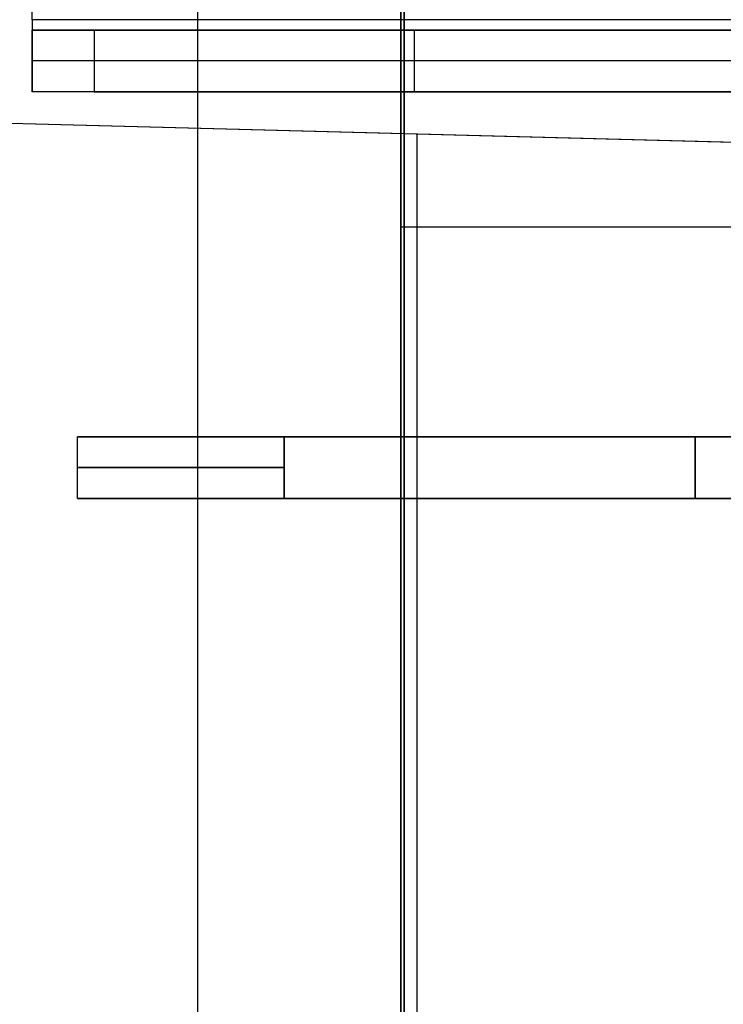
# Model space of a CAD drawing. Extents: x -9 to 8, y 1 to 147.
# Tile 80 of 181: x -6.21 to -2.8, y 75.99 to 80.76. Entities that reach past the tile are written whole.
import ezdxf

# ---------------------------------------------------------------- set-up
doc = ezdxf.new("R2010")
doc.units = 0
doc.layers.add('DEFAULT', color=7, linetype='CONTINUOUS')

msp = doc.modelspace()

# ---------------------------------------------------------------- linework, layer by layer
at = {"layer": 'DEFAULT', "color": 254}
for p, q in [((-5.3443, 110.295, -98.2775), (-5.3443, 69.6596, -98.2775)), ((-4.3443, 110.2689, -98.3037), (-4.3443, 69.6858, -98.3037)), ((-4.3443, 72.1866, -100.8046), (-4.3443, 107.768, -100.8046)), ((-6.145, 80.7576, -18.4001), (-6.145, 81.7576, -18.4001)), ((-6.145, 80.7576, -18.1001), (-6.145, 81.7576, -18.1001)), ((5.455, 80.7576, -18.4001), (-6.145, 80.7576, -18.4001)), ((-6.145, 80.7576, -18.4001), (-6.145, 80.7076, -18.4501)), ((5.455, 80.7576, -18.1001), (-6.145, 80.7576, -18.1001)), ((-6.145, 80.7076, -20.6501), (-6.145, 80.7076, -18.4501)), ((-6.145, 80.7076, -18.4501), (5.455, 80.7076, -18.4501)), ((-6.145, 80.7076, -20.6501), (-6.145, 80.4076, -20.6501)), ((-6.145, 80.4076, -19.3751), (-6.145, 80.7076, -19.3751)), ((-2.745, 80.7076, -20.6751), (-6.1439, 80.7076, -20.6751)), ((-5.845, 80.7076, -20.9501), (-5.845, 80.4076, -20.9501)), ((-2.745, 80.7076, -20.9501), (-5.845, 80.7076, -20.9501)), ((-4.295, 80.4076, -20.9501), (-4.295, 80.7076, -20.9501)), ((-2.745, 80.5576, -20.9501), (-5.845, 80.5576, -20.9501)), ((5.455, 80.4076, -18.4501), (-6.145, 80.4076, -18.4501)), ((-6.145, 80.4076, -18.4501), (-6.145, 80.4076, -20.6501)), ((-2.745, 80.4076, -20.6751), (-6.1439, 80.4076, -20.6751)), ((-5.845, 80.4076, -20.9501), (-2.745, 80.4076, -20.9501)), ((-0.4993, 80.1037, -17.7793), (-6.3793, 80.2576, -17.9333)), ((-2.7993, 80.1639, -19.6671), (-6.3793, 80.2576, -19.6671)), ((-2.7993, 80.1639, -20.8406), (-6.3443, 80.2567, -20.9334)), ((-4.2823, 80.2027, -17.8784), (-4.2823, 71.3125, -17.8784)), ((-3.4393, 80.1806, -17.8563), (-3.4393, 80.1806, -20.8574)), ((-5.925, 78.4376, -27.0801), (-5.925, 78.7376, -27.0801)), ((-1.445, 78.7376, -27.0801), (-5.925, 78.7376, -27.0801)), ((-4.925, 78.7376, -28.0801), (-4.925, 78.4376, -28.0801)), ((-4.925, 78.4376, -26.0801), (-4.925, 78.7376, -26.0801)), ((-1.445, 78.7376, -26.0801), (-4.925, 78.7376, -26.0801)), ((-4.925, 78.7376, -28.0801), (-1.445, 78.7376, -28.0801)), ((-3.685, 78.7376, -26.0801), (-3.685, 78.7376, -28.0801)), ((-2.935, 78.4376, -26.0801), (-2.935, 78.7376, -26.0801)), ((-2.935, 78.7376, -28.0801), (-2.935, 78.4376, -28.0801)), ((-1.395, 78.4376, -27.0801), (-5.925, 78.4376, -27.0801)), ((-1.395, 78.4376, -26.0801), (-4.925, 78.4376, -26.0801)), ((-4.925, 78.4376, -28.0801), (-1.395, 78.4376, -28.0801)), ((-3.66, 78.4376, -28.0801), (-3.66, 78.4376, -26.0801))]:
    msp.add_line(p, q, dxfattribs=at)
at = {"layer": 'DEFAULT', "color": 7}
for p, q in [((-4.36, 108.7321, -98.5126), (-4.36, 61.9758, -98.5126)), ((-4.36, 61.9758, -100.7782), (-4.36, 97.6674, -100.7782)), ((-4.36, 79.7549, -100.7782), (0.74, 79.7549, -100.9118))]:
    msp.add_line(p, q, dxfattribs=at)
at = {"layer": 'DEFAULT', "color": 254, "extrusion": (1, -7.29177e-14, 4.37115e-08)}
msp.add_arc((80.7576, -18.4501, -6.145), 0.05, 90, 180, dxfattribs=at)
at = {"layer": 'DEFAULT', "color": 254, "extrusion": (1, -1.86342e-15, 4.37114e-08)}
msp.add_arc((80.7576, -18.4501, -6.145), 0.35, 90, 180, dxfattribs=at)
at = {"layer": 'DEFAULT', "color": 254, "extrusion": (-4.68959e-11, 1, 4.36957e-08)}
msp.add_arc((5.845, -20.6501, 80.7076), 0.3, 270, 360, dxfattribs=at)
at = {"layer": 'DEFAULT', "color": 254, "extrusion": (0, 1, 4.37114e-08)}
for centre, radius, end in [((5.845, -20.6501, 80.5576), 0.3, 360), ((4.925, -27.0801, 78.5876), 1, 90)]:
    msp.add_arc(centre, radius, 270, end, dxfattribs=at)
at = {"layer": 'DEFAULT', "color": 254, "extrusion": (-4.72625e-17, 1, 4.37114e-08)}
for centre, radius, start, end in [((5.845, -20.6501, 80.4076), 0.3, 270, 360), ((4.925, -27.0801, 78.4376), 1, 270, 360), ((4.925, -27.0801, 78.4376), 1, 360, 90)]:
    msp.add_arc(centre, radius, start, end, dxfattribs=at)
at = {"layer": 'DEFAULT', "color": 254, "extrusion": (-3.63803e-12, 1, 4.37617e-08)}
msp.add_arc((4.925, -27.0801, 78.7376), 1, 360, 90, dxfattribs=at)
at = {"layer": 'DEFAULT', "color": 254, "extrusion": (-7.31903e-13, 1, 4.36436e-08)}
msp.add_arc((4.925, -27.0801, 78.7376), 1, 270, 360, dxfattribs=at)
at = {"layer": 'DEFAULT', "color": 254, "extrusion": (3.35578e-11, 1, 4.36779e-08)}
msp.add_arc((4.925, -27.0801, 78.7376), 1, 270, 360, dxfattribs=at)
at = {"layer": 'DEFAULT', "color": 254, "extrusion": (2.33102e-11, 1, 4.37347e-08)}
msp.add_arc((4.925, -27.0801, 78.7376), 1, 360, 90, dxfattribs=at)

doc.saveas('drawing.dxf')
